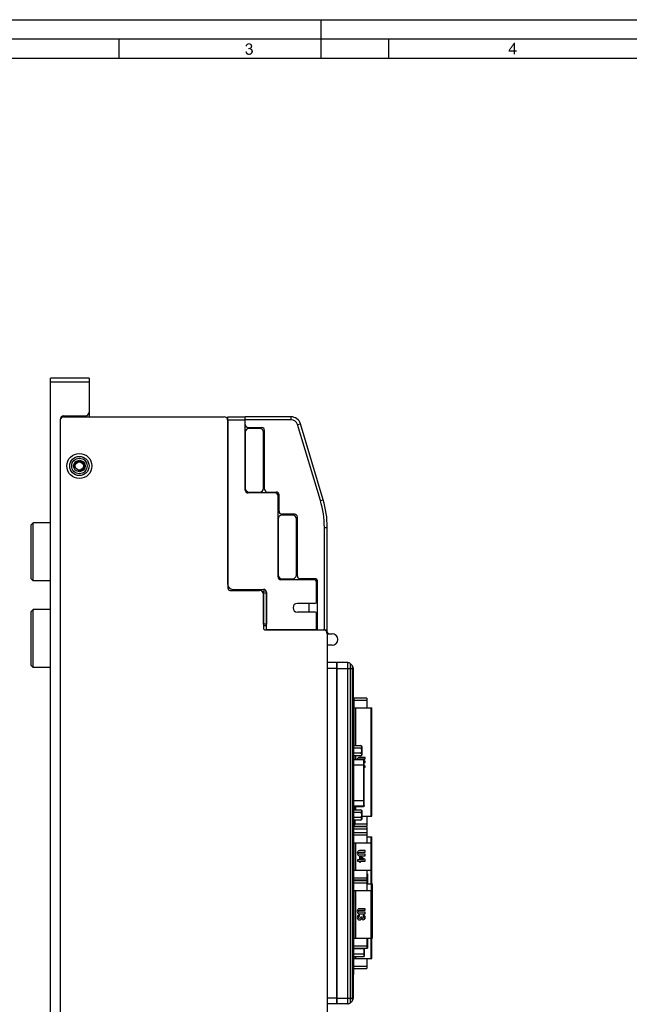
# Paper-space layout '61767N-2-A-2_1_2' of a CAD drawing. Header units: millimetres. Extents: x 0 to 594, y 1 to 420.
# Tile 3 of 83: x 139 to 297, y 165 to 420. Entities that reach past the tile are written whole.
import ezdxf

# ---------------------------------------------------------------- set-up
doc = ezdxf.new("R2010")
doc.units = ezdxf.units.MM
doc.header["$LTSCALE"] = 32.67
for name, color, linetype in [('61752N-0_DXF_CONTINUOUS_LINE', 7, 'CONTINUOUS'), ('61752N-1_DXF_CONTINUOUS_LINE', 7, 'CONTINUOUS'), ('61752N-2_DXF_CONTINUOUS_LINE', 7, 'CONTINUOUS'), ('61753N-0_DXF_CONTINUOUS_LINE', 7, 'CONTINUOUS'), ('61756N-0_DXF_CONTINUOUS_LINE', 7, 'CONTINUOUS'), ('61767N-2-A-2_DXF_FORMAT', 7, 'CONTINUOUS'), ('61779N-0_DXF_CONTINUOUS_LINE', 7, 'CONTINUOUS'), ('618015231321DXF_CONTINUOUS_LINE', 7, 'CONTINUOUS'), ('61807N-2_DXF_CONTINUOUS_LINE', 7, 'CONTINUOUS'), ('61830N-0_DXF_CONTINUOUS_LINE', 7, 'CONTINUOUS'), ('61852N-1_DXF_CONTINUOUS_LINE', 7, 'CONTINUOUS'), ('61853N-8_DXF_CONTINUOUS_LINE', 7, 'CONTINUOUS'), ('7499021125_DXF_CONTINUOUS_LINE', 7, 'CONTINUOUS'), ('_AXN-DC-24V-DXF_CONTINUOUS_LINE', 7, 'CONTINUOUS'), ('C-1734354-1-DXF_CONTINUOUS_LINE', 7, 'CONTINUOUS'), ('MC_1_5-16-GFDXF_CONTINUOUS_LINE', 7, 'CONTINUOUS'), ('MC_1_5-8-GF-DXF_CONTINUOUS_LINE', 7, 'CONTINUOUS'), ('PCB-24V-2_DXF_CONTINUOUS_LINE', 7, 'CONTINUOUS'), ('PLG-3B_DXF_CONTINUOUS_LINE', 7, 'CONTINUOUS'), ('U1-PXC_18472DXF_CONTINUOUS_LINE', 7, 'CONTINUOUS'), ('U2-PXC_18472DXF_CONTINUOUS_LINE', 7, 'CONTINUOUS'), ('U3-PXC_18471DXF_CONTINUOUS_LINE', 7, 'CONTINUOUS'), ('U4-PXC_18470DXF_CONTINUOUS_LINE', 7, 'CONTINUOUS'), ('U7-PXC_18471DXF_CONTINUOUS_LINE', 7, 'CONTINUOUS')]:
    doc.layers.add(name, color=color, linetype=linetype)

psp = doc.layouts.new('61767N-2-A-2_1_2')

# ---------------------------------------------------------------- linework, layer by layer
at = {"layer": '61752N-0_DXF_CONTINUOUS_LINE', "color": 7, "linetype": 'Continuous'}
for p, q in [((192.9523, 273.4887), (192.9523, 316.9887)), ((192.9523, 316.9887), (197.4523, 316.9887)), ((197.4523, 297.9887), (197.4523, 316.9887)), ((205.2023, 297.2387), (198.2023, 297.2387)), ((205.9523, 275.4887), (205.9523, 296.4887)), ((215.2023, 274.7387), (206.7023, 274.7387)), ((215.9523, 269.1137), (215.9523, 273.9887)), ((194.2023, 272.2387), (202.2023, 272.2387)), ((202.9523, 261.7387), (202.9523, 271.4887)), ((215.4523, 268.6137), (210.9523, 268.6137)), ((215.4523, 266.3637), (210.9523, 266.3637)), ((215.9523, 261.7387), (215.9523, 265.8637)), ((215.9523, 261.7387), (202.9523, 261.7387)), ((218.7023, 260.7387), (219.9523, 260.7387)), ((219.9523, 257.7387), (218.7023, 257.7387))]:
    psp.add_line(p, q, dxfattribs=at)
at = {"layer": '61752N-0_DXF_CONTINUOUS_LINE', "color": 9, "linetype": 'Continuous'}
psp.add_line((192.9523, 316.2387), (197.4523, 316.2387), dxfattribs=at)
at = {"layer": '61752N-0_DXF_CONTINUOUS_LINE', "color": 7, "linetype": 'Continuous'}
for centre, radius, start, end in [((198.2023, 297.9887), 0.75, 180, 270), ((205.2023, 296.4887), 0.75, 0, 90), ((194.2023, 273.4887), 1.25, 180, 270), ((206.7023, 275.4887), 0.75, 180, 270), ((215.2023, 273.9887), 0.75, 0, 90), ((202.2023, 271.4887), 0.75, 0, 90), ((210.9523, 267.4887), 1.125, 90, 270), ((215.4523, 269.1137), 0.5, 270, 360), ((215.4523, 265.8637), 0.5, 0, 90), ((219.9523, 259.2387), 1.5, 270, 90)]:
    psp.add_arc(centre, radius, start, end, dxfattribs=at)
at = {"layer": '61752N-1_DXF_CONTINUOUS_LINE', "color": 7, "linetype": 'Continuous'}
psp.add_arc((209.3422, 314.4887), 2.5, 87.807922, 90, dxfattribs=at)
at = {"layer": '61752N-2_DXF_CONTINUOUS_LINE', "color": 7, "linetype": 'Continuous'}
for p, q in [((197.4523, 312.9887), (197.4523, 298.4887)), ((201.2023, 313.9887), (198.4523, 313.9887)), ((202.2023, 298.4887), (202.2023, 312.9887)), ((198.4523, 297.4887), (201.2023, 297.4887)), ((209.7023, 291.4887), (206.9523, 291.4887)), ((205.9523, 290.4887), (205.9523, 275.9887)), ((210.7023, 275.9887), (210.7023, 290.4887)), ((206.9523, 274.9887), (209.7023, 274.9887))]:
    psp.add_line(p, q, dxfattribs=at)
for centre, start, end in [((198.4523, 312.9887), 90, 180), ((201.2023, 312.9887), 0, 90), ((198.4523, 298.4887), 180, 270), ((201.2023, 298.4887), 270, 360), ((206.9523, 290.4887), 90, 180), ((209.7023, 290.4887), 0, 90), ((206.9523, 275.9887), 180, 270), ((209.7023, 275.9887), 270, 360)]:
    psp.add_arc(centre, 1, start, end, dxfattribs=at)
at = {"layer": '61753N-0_DXF_CONTINUOUS_LINE', "color": 7, "linetype": 'Continuous'}
for p, q in [((221.2023, 253.2387), (218.7023, 253.2387)), ((221.2023, 253.2387), (221.2023, 164.7387)), ((221.2023, 164.7387), (218.7023, 164.7387))]:
    psp.add_line(p, q, dxfattribs=at)
at = {"layer": '61753N-0_DXF_CONTINUOUS_LINE', "color": 9, "linetype": 'Continuous'}
for p, q in [((221.2023, 251.7387), (218.7023, 251.7387)), ((221.2023, 166.2387), (218.7023, 166.2387))]:
    psp.add_line(p, q, dxfattribs=at)
at = {"layer": '61756N-0_DXF_CONTINUOUS_LINE', "color": 7, "linetype": 'Continuous'}
for p, q in [((225.4523, 232.5887), (225.5523, 232.5887)), ((225.5523, 206.5137), (225.5523, 232.5887)), ((225.5523, 194.1137), (225.5523, 199.4137)), ((225.5523, 172.3887), (225.5523, 181.7637)), ((225.4523, 172.3887), (225.5523, 172.3887))]:
    psp.add_line(p, q, dxfattribs=at)
for centre, start, end in [((225.2023, 232.5887), 0, 44.272069), ((225.2023, 172.3887), 316.302923, 360)]:
    psp.add_arc(centre, 0.35, start, end, dxfattribs=at)
at = {"layer": '61767N-2-A-2_DXF_FORMAT', "color": 2, "linetype": 'Continuous'}
for p, q in [((0, 420), (594, 420)), ((217, 420), (217, 410)), ((20, 415), (589, 415)), ((164.75, 409.9807), (164.75, 415)), ((234.625, 410), (234.625, 415))]:
    psp.add_line(p, q, dxfattribs=at)
at = {"layer": '61767N-2-A-2_DXF_FORMAT', "color": 7, "linetype": 'Continuous'}
psp.add_line((25, 410), (584, 410), dxfattribs=at)
at = {"layer": '61767N-2-A-2_DXF_FORMAT', "color": 2, "linetype": 'Continuous'}
for points in [[(198.9433, 413.734), (197.8099, 413.6896), (197.9433, 413.7785)], [(197.8099, 413.6896), (198.9433, 413.734), (199.0321, 413.6673)], [(198.7433, 413.8451), (198.8544, 413.8007), (197.9433, 413.7785)], [(198.7433, 413.8451), (197.9433, 413.7785), (198.0766, 413.8451)], [(197.9433, 413.7785), (198.8544, 413.8007), (198.9433, 413.734)], [(198.521, 413.8896), (198.6321, 413.8673), (198.0766, 413.8451)], [(198.521, 413.8896), (198.0766, 413.8451), (198.2321, 413.8896)], [(198.0766, 413.8451), (198.6321, 413.8673), (198.7433, 413.8451)], [(198.2321, 413.8896), (198.4099, 413.9118), (198.521, 413.8896)], [(267.3909, 414.0323), (267.0131, 413.3879), (265.702, 412.0768)], [(267.3909, 414.0323), (265.702, 412.0768), (267.102, 414.0323)], [(267.0131, 412.0768), (267.0131, 413.3879), (267.3909, 414.0323)], [(267.0131, 412.0768), (267.3909, 414.0323), (267.3909, 412.0768)], [(197.4988, 411.7118), (197.8766, 411.7562), (197.8988, 411.6007)], [(197.8988, 411.6007), (197.521, 411.5118), (197.4988, 411.7118)], [(197.921, 413.2007), (197.521, 413.134), (197.5433, 413.2896)], [(197.521, 413.134), (197.921, 413.2007), (197.8988, 413.0896)], [(197.521, 411.5118), (197.8988, 411.6007), (197.9433, 411.4896)], [(197.9433, 411.4896), (197.5877, 411.3562), (197.521, 411.5118)], [(198.0099, 413.4007), (197.5433, 413.2896), (197.6099, 413.4451)], [(198.0099, 413.4007), (197.9433, 413.3118), (197.5433, 413.2896)], [(197.5433, 413.2896), (197.9433, 413.3118), (197.921, 413.2007)], [(197.9433, 411.4896), (198.0099, 411.3785), (197.5877, 411.3562)], [(197.5877, 411.3562), (198.0099, 411.3785), (198.0766, 411.3118)], [(198.0766, 411.3118), (197.6766, 411.2229), (197.5877, 411.3562)], [(198.321, 413.5785), (198.2321, 413.5562), (197.6099, 413.4451)], [(198.321, 413.5785), (197.6099, 413.4451), (197.6988, 413.5785)], [(198.2321, 413.5562), (198.1433, 413.5118), (197.6099, 413.4451)], [(198.1433, 413.5118), (198.0766, 413.4673), (197.6099, 413.4451)], [(197.6099, 413.4451), (198.0766, 413.4673), (198.0099, 413.4007)], [(198.0766, 411.3118), (198.1433, 411.2451), (197.6766, 411.2229)], [(197.6766, 411.2229), (198.1433, 411.2451), (198.2321, 411.2007)], [(198.2321, 411.2007), (197.7877, 411.0896), (197.6766, 411.2229)], [(199.0321, 413.6673), (197.6988, 413.5785), (197.8099, 413.6896)], [(199.0321, 413.6673), (198.4099, 413.6007), (197.6988, 413.5785)], [(197.6988, 413.5785), (198.4099, 413.6007), (198.321, 413.5785)], [(198.2321, 411.2007), (198.3433, 411.1785), (197.7877, 411.0896)], [(198.5655, 411.1785), (199.1433, 411.134), (197.7877, 411.0896)], [(198.4321, 411.1785), (198.5655, 411.1785), (197.7877, 411.0896)], [(198.3433, 411.1785), (198.4321, 411.1785), (197.7877, 411.0896)], [(198.321, 412.6451), (198.2099, 412.334), (198.2544, 412.6673)], [(199.0321, 412.6451), (198.9433, 412.5785), (198.2099, 412.334)], [(198.321, 412.6451), (199.0321, 412.6451), (198.2099, 412.334)], [(198.9433, 412.5785), (198.8544, 412.534), (198.2099, 412.334)], [(198.8544, 412.534), (198.9877, 412.4896), (198.2099, 412.334)], [(198.9877, 412.4896), (198.3655, 412.3562), (198.2099, 412.334)], [(198.321, 412.6451), (198.4321, 412.6673), (199.0988, 412.7118)], [(198.321, 412.6451), (199.0988, 412.7118), (199.0321, 412.6451)], [(198.9877, 412.4896), (199.0988, 412.4451), (198.3655, 412.3562)], [(199.0988, 412.4451), (199.1877, 412.3785), (198.3655, 412.3562)], [(198.4766, 412.3562), (198.3655, 412.3562), (199.1877, 412.3785)], [(198.4099, 413.6007), (199.0321, 413.6673), (199.0988, 413.6007)], [(199.0988, 413.6007), (198.521, 413.5785), (198.4099, 413.6007)], [(198.4321, 412.6673), (198.521, 412.6896), (199.0988, 412.7118)], [(198.5877, 412.3562), (198.4766, 412.3562), (199.1877, 412.3785)], [(198.6099, 413.5562), (198.521, 413.5785), (199.0988, 413.6007)], [(199.0988, 412.7118), (198.521, 412.6896), (198.6099, 412.7118)], [(198.5655, 411.1785), (198.6766, 411.2229), (199.2544, 411.2673)], [(198.5655, 411.1785), (199.2544, 411.2673), (199.1433, 411.134)], [(198.6988, 412.334), (198.5877, 412.3562), (199.1877, 412.3785)], [(198.6766, 413.5118), (198.6099, 413.5562), (199.0988, 413.6007)], [(199.1655, 412.7785), (198.6099, 412.7118), (198.721, 412.7785)], [(198.6099, 412.7118), (199.1655, 412.7785), (199.0988, 412.7118)], [(198.6766, 413.5118), (199.0988, 413.6007), (199.1655, 413.5118)], [(199.1655, 413.5118), (198.7655, 413.4673), (198.6766, 413.5118)], [(199.2544, 411.2673), (198.6766, 411.2229), (198.7877, 411.2673)], [(198.6988, 412.334), (199.1877, 412.3785), (199.2766, 412.2896)], [(199.2766, 412.2896), (198.7877, 412.2673), (198.6988, 412.334)], [(198.721, 412.7785), (198.7877, 412.8451), (199.2099, 412.8673)], [(198.721, 412.7785), (199.2099, 412.8673), (199.1655, 412.7785)], [(198.7655, 413.4673), (199.1655, 413.5118), (199.2099, 413.4229)], [(199.2099, 413.4229), (198.8099, 413.4007), (198.7655, 413.4673)], [(199.2099, 412.8673), (198.7877, 412.8451), (198.8544, 412.9118)], [(198.8766, 412.2007), (198.7877, 412.2673), (199.2766, 412.2896)], [(198.7877, 411.2673), (198.8766, 411.3562), (199.3433, 411.4229)], [(198.7877, 411.2673), (199.3433, 411.4229), (199.2544, 411.2673)], [(198.8099, 413.4007), (199.2099, 413.4229), (199.2321, 413.334)], [(199.2321, 413.334), (198.8544, 413.3118), (198.8099, 413.4007)], [(198.8766, 413.2229), (198.8544, 413.3118), (199.2321, 413.334)], [(199.2321, 412.9562), (198.8544, 412.9118), (198.8766, 413.0229)], [(198.8544, 412.9118), (199.2321, 412.9562), (199.2099, 412.8673)], [(198.8766, 413.2229), (199.2321, 413.334), (199.2544, 413.2229)], [(199.2544, 413.2229), (198.8988, 413.134), (198.8766, 413.2229)], [(199.2766, 413.134), (199.2544, 413.0451), (198.8766, 413.0229)], [(199.2766, 413.134), (198.8766, 413.0229), (198.8988, 413.134)], [(198.8766, 413.0229), (199.2544, 413.0451), (199.2321, 412.9562)], [(198.8766, 412.2007), (199.2766, 412.2896), (199.3433, 412.1785)], [(199.3433, 412.1785), (198.9433, 412.1118), (198.8766, 412.2007)], [(199.3433, 411.4229), (198.8766, 411.3562), (198.9433, 411.4451)], [(198.8988, 413.134), (199.2544, 413.2229), (199.2766, 413.134)], [(198.9433, 412.1118), (199.3433, 412.1785), (199.3877, 412.0673)], [(199.3877, 412.0673), (199.0099, 412.0229), (198.9433, 412.1118)], [(198.9433, 411.4451), (199.0099, 411.5562), (199.4099, 411.6007)], [(198.9433, 411.4451), (199.4099, 411.6007), (199.3433, 411.4229)], [(199.0099, 412.0229), (199.3877, 412.0673), (199.4099, 411.934)], [(199.4099, 411.934), (199.0321, 411.9118), (199.0099, 412.0229)], [(199.4099, 411.6007), (199.0099, 411.5562), (199.0321, 411.6673)], [(199.0321, 411.9118), (199.4099, 411.934), (199.4321, 411.8007)], [(199.4321, 411.8007), (199.0544, 411.7785), (199.0321, 411.9118)], [(199.0321, 411.6673), (199.0544, 411.7785), (199.4321, 411.8007)], [(199.0321, 411.6673), (199.4321, 411.8007), (199.4099, 411.6007)], [(265.702, 412.0768), (267.0131, 413.3879), (266.0575, 412.0768)], [(267.3909, 412.0768), (267.7909, 412.0768), (265.702, 411.7434)], [(267.0131, 412.0768), (267.3909, 412.0768), (265.702, 411.7434)], [(266.0575, 412.0768), (267.0131, 412.0768), (265.702, 411.7434)], [(266.0575, 412.0768), (265.702, 411.7434), (265.702, 412.0768)], [(267.0131, 411.7434), (265.702, 411.7434), (267.7909, 412.0768)], [(267.3909, 411.7434), (267.0131, 411.7434), (267.7909, 412.0768)], [(267.3909, 411.7434), (267.0131, 411.0323), (267.0131, 411.7434)], [(267.0131, 411.0323), (267.3909, 411.7434), (267.3909, 411.0323)], [(267.3909, 411.7434), (267.7909, 412.0768), (267.7909, 411.7434)], [(197.7877, 411.0896), (199.1433, 411.134), (198.9877, 411.0007)], [(198.9877, 411.0007), (197.921, 410.9785), (197.7877, 411.0896)], [(197.921, 410.9785), (198.9877, 411.0007), (198.8099, 410.934)], [(198.8099, 410.934), (198.0766, 410.9118), (197.921, 410.9785)], [(198.2321, 410.8896), (198.0766, 410.9118), (198.8099, 410.934)], [(198.2321, 410.8896), (198.8099, 410.934), (198.6321, 410.8896)], [(198.6321, 410.8896), (198.4321, 410.8673), (198.2321, 410.8896)]]:
    psp.add_solid(points, dxfattribs=at)
at = {"layer": '61779N-0_DXF_CONTINUOUS_LINE', "color": 3, "linetype": 'Continuous'}
for p, q in [((150.4523, 316.9887), (191.9523, 316.9887)), ((192.9523, 315.9887), (192.9523, 272.4887)), ((193.4523, 271.9887), (201.1523, 271.9887)), ((202.1523, 270.9887), (202.1523, 262.2387)), ((202.6523, 261.7387), (217.7023, 261.7387)), ((218.7023, 260.7387), (218.7023, 160.4389))]:
    psp.add_line(p, q, dxfattribs=at)
at = {"layer": '61779N-0_DXF_CONTINUOUS_LINE', "color": 9, "linetype": 'Continuous'}
for radius in [3.25, 2]:
    psp.add_circle((154.4523, 304.2387), radius, dxfattribs=at)
at = {"layer": '61779N-0_DXF_CONTINUOUS_LINE', "color": 3, "linetype": 'Continuous'}
for radius in [2.5, 1.5]:
    psp.add_circle((154.4523, 304.2387), radius, dxfattribs=at)
for centre, radius, start, end in [((150.4523, 315.9887), 1, 90, 165.677923), ((191.9523, 315.9887), 1, 0, 90), ((193.4523, 272.4887), 0.5, 180, 270), ((201.1523, 270.9887), 1, 0, 90), ((202.6523, 262.2387), 0.5, 180, 270), ((217.7023, 260.7387), 1, 0, 90)]:
    psp.add_arc(centre, radius, start, end, dxfattribs=at)
at = {"layer": '618015231321DXF_CONTINUOUS_LINE', "color": 6, "linetype": 'Continuous'}
for p, q in [((225.6207, 231.7137), (227.3334, 231.7137)), ((227.3273, 231.0512), (225.6273, 231.0512)), ((227.3334, 231.7137), (227.334, 231.7137)), ((225.5523, 228.2137), (228.0773, 228.2137)), ((225.6273, 229.0637), (225.6207, 229.0637)), ((227.3273, 229.7262), (225.6273, 229.7262)), ((227.334, 229.0637), (225.6273, 229.0637)), ((225.5523, 215.9137), (228.0773, 215.9137)), ((225.6207, 215.0637), (227.3334, 215.0637)), ((227.3334, 215.0637), (227.334, 215.0637)), ((225.6273, 212.4137), (225.6207, 212.4137)), ((227.3273, 214.4012), (225.6273, 214.4012)), ((227.3273, 213.0762), (225.6273, 213.0762)), ((227.334, 212.4137), (225.6273, 212.4137))]:
    psp.add_line(p, q, dxfattribs=at)
at = {"layer": '618015231321DXF_CONTINUOUS_LINE', "color": 9, "linetype": 'Continuous'}
for p, q in [((227.7023, 231.3387), (227.7023, 229.4387)), ((225.5523, 228.2016), (228.0773, 228.2016)), ((228.0773, 227.9978), (225.5523, 227.9978)), ((228.0773, 228.2137), (228.0773, 215.9137)), ((225.5523, 226.7599), (228.3023, 226.7599)), ((228.3023, 217.3675), (225.5523, 217.3675)), ((225.5523, 216.1297), (228.0773, 216.1297)), ((228.0773, 215.9259), (225.5523, 215.9259)), ((227.7023, 214.6887), (227.7023, 212.7887))]:
    psp.add_line(p, q, dxfattribs=at)
at = {"layer": '618015231321DXF_CONTINUOUS_LINE', "color": 2, "linetype": 'Continuous'}
psp.add_line((228.3023, 216.1387), (228.3023, 227.9887), dxfattribs=at)
at = {"layer": '618015231321DXF_CONTINUOUS_LINE', "color": 6, "linetype": 'Continuous'}
for centre, radius, start, end in [((225.6276, 231.3426), 0.3712, 91.059999, 101.698176), ((227.3273, 231.3387), 0.375, 0, 89.078074), ((225.6269, 229.359), 0.3673, 89.929493, 101.809155), ((225.6273, 229.4387), 0.375, 268.986226, 269.078074), ((227.3273, 229.4387), 0.375, 271.011826, 360), ((228.0773, 227.9887), 0.225, 0, 90), ((225.6276, 214.6926), 0.3712, 91.059999, 101.698176), ((227.3273, 214.6887), 0.375, 0, 89.078074), ((228.0773, 216.1387), 0.225, 270, 360), ((225.6269, 212.709), 0.3673, 89.929493, 101.809155), ((225.6273, 212.7887), 0.375, 268.986226, 269.078074), ((227.3273, 212.7887), 0.375, 271.011826, 360)]:
    psp.add_arc(centre, radius, start, end, dxfattribs=at)
at = {"layer": '618015231321DXF_CONTINUOUS_LINE', "color": 9, "linetype": 'Continuous'}
for centre, radius, start, end in [((228.084, 227.9787), 0.2183, 0.002585, 2.57135), ((228.0841, 216.1487), 0.2182, 357.691662, 359.997903), ((228.083, 216.1488), 0.2194, 357.43089, 357.693503)]:
    psp.add_arc(centre, radius, start, end, dxfattribs=at)
at = {"layer": '618015231321DXF_CONTINUOUS_LINE', "color": 6, "linetype": 'Continuous'}
for points, knots in [([(225.6273, 231.0512), (225.6209, 231.0512), (225.5955, 231.0519), (225.5702, 231.0551), (225.5517, 231.059)], [0, 0, 0, 0, 0.25465876, 1, 1, 1, 1]), ([(225.6273, 231.0512), (225.6145, 231.0512), (225.5887, 231.0486), (225.5641, 231.0408), (225.5522, 231.0359)], [0, 0, 0, 0, 0.49995936, 1, 1, 1, 1]), ([(227.5925, 231.1825), (227.5815, 231.1659), (227.554, 231.1326), (227.4969, 231.0901), (227.4194, 231.0589), (227.3594, 231.0512), (227.3273, 231.0512)], [0, 0, 0, 0, 0.19391469, 0.41788622, 0.6869672, 1, 1, 1, 1]), ([(227.5925, 230.7886), (227.5821, 230.8201), (227.5573, 230.8818), (227.5119, 230.9523), (227.4648, 230.9993), (227.4236, 231.0278), (227.3772, 231.0468), (227.3439, 231.0512), (227.3273, 231.0512)], [0, 0, 0, 0, 0.25015597, 0.50002171, 0.62511701, 0.75015084, 0.87510679, 1, 1, 1, 1]), ([(227.3273, 229.7262), (227.3439, 229.7262), (227.3772, 229.7307), (227.4236, 229.7497), (227.4648, 229.7782), (227.5119, 229.8252), (227.5572, 229.8956), (227.5821, 229.9574), (227.5925, 229.9889)], [0, 0, 0, 0, 0.1248929, 0.24984847, 0.3748822, 0.49997714, 0.74984334, 1, 1, 1, 1]), ([(227.3334, 231.7137), (227.3648, 231.7132), (227.4234, 231.7049), (227.4989, 231.6735), (227.5547, 231.6316), (227.5817, 231.5988), (227.5925, 231.5824)], [0, 0, 0, 0, 0.31260591, 0.58097632, 0.80520345, 1, 1, 1, 1]), ([(227.5925, 231.5824), (227.6026, 231.567), (227.6194, 231.5349), (227.6355, 231.4842), (227.6443, 231.4334), (227.647, 231.3825), (227.6443, 231.3316), (227.6355, 231.2807), (227.6194, 231.23), (227.6026, 231.198), (227.5925, 231.1825)], [0, 0, 0, 0, 0.13190409, 0.25711583, 0.37917061, 0.4999934, 0.62081617, 0.7428708, 0.86808136, 1, 1, 1, 1]), ([(227.5925, 229.9889), (227.603, 230.0209), (227.6199, 230.0864), (227.6409, 230.2199), (227.6496, 230.3887), (227.6409, 230.5576), (227.6199, 230.691), (227.603, 230.7566), (227.5925, 230.7886)], [0, 0, 0, 0, 0.1250063, 0.25003429, 0.50000002, 0.74996573, 0.87499373, 1, 1, 1, 1]), ([(225.5522, 229.7416), (225.5641, 229.7366), (225.5887, 229.7289), (225.6145, 229.7262), (225.6273, 229.7262)], [0, 0, 0, 0, 0.50004076, 1, 1, 1, 1]), ([(225.6213, 229.0637), (225.6154, 229.0638), (225.5922, 229.0649), (225.5692, 229.0679), (225.5523, 229.0714)], [0, 0, 0, 0, 0.25486554, 1, 1, 1, 1]), ([(227.3273, 229.7262), (227.3594, 229.7262), (227.4194, 229.7186), (227.4969, 229.6873), (227.554, 229.6449), (227.5816, 229.6115), (227.5925, 229.5949)], [0, 0, 0, 0, 0.31294666, 0.5820256, 0.80601265, 1, 1, 1, 1]), ([(227.5925, 229.195), (227.5817, 229.1787), (227.5548, 229.146), (227.4991, 229.104), (227.4238, 229.0727), (227.3653, 229.0643), (227.334, 229.0637)], [0, 0, 0, 0, 0.19484261, 0.41909371, 0.68740816, 1, 1, 1, 1]), ([(227.5925, 229.5949), (227.6026, 229.5795), (227.6194, 229.5474), (227.6355, 229.4967), (227.6443, 229.4459), (227.647, 229.395), (227.6443, 229.3441), (227.6355, 229.2932), (227.6194, 229.2425), (227.6026, 229.2105), (227.5925, 229.195)], [0, 0, 0, 0, 0.13190409, 0.25711583, 0.37917061, 0.4999934, 0.62081617, 0.7428708, 0.86808136, 1, 1, 1, 1]), ([(227.5925, 214.5325), (227.5815, 214.5159), (227.554, 214.4826), (227.4969, 214.4401), (227.4194, 214.4089), (227.3594, 214.4012), (227.3273, 214.4012)], [0, 0, 0, 0, 0.19391469, 0.41788622, 0.6869672, 1, 1, 1, 1]), ([(227.3334, 215.0637), (227.3648, 215.0632), (227.4234, 215.0549), (227.4989, 215.0235), (227.5547, 214.9816), (227.5817, 214.9488), (227.5925, 214.9324)], [0, 0, 0, 0, 0.31260591, 0.58097632, 0.80520345, 1, 1, 1, 1]), ([(227.5925, 214.9324), (227.6026, 214.917), (227.6194, 214.8849), (227.6355, 214.8342), (227.6443, 214.7834), (227.647, 214.7325), (227.6443, 214.6816), (227.6355, 214.6307), (227.6194, 214.58), (227.6026, 214.548), (227.5925, 214.5325)], [0, 0, 0, 0, 0.13190409, 0.25711583, 0.37917061, 0.4999934, 0.62081617, 0.7428708, 0.86808136, 1, 1, 1, 1]), ([(225.6273, 214.4012), (225.6209, 214.4012), (225.5955, 214.4019), (225.5702, 214.4051), (225.5517, 214.409)], [0, 0, 0, 0, 0.25465876, 1, 1, 1, 1]), ([(225.6273, 214.4012), (225.6145, 214.4012), (225.5887, 214.3986), (225.5641, 214.3908), (225.5522, 214.3859)], [0, 0, 0, 0, 0.49995936, 1, 1, 1, 1]), ([(225.5522, 213.0916), (225.5641, 213.0866), (225.5887, 213.0789), (225.6145, 213.0762), (225.6273, 213.0762)], [0, 0, 0, 0, 0.50004076, 1, 1, 1, 1]), ([(225.6213, 212.4137), (225.6154, 212.4138), (225.5922, 212.4149), (225.5692, 212.4179), (225.5523, 212.4214)], [0, 0, 0, 0, 0.25486554, 1, 1, 1, 1]), ([(227.5925, 214.1386), (227.5821, 214.1701), (227.5573, 214.2318), (227.5119, 214.3023), (227.4648, 214.3493), (227.4236, 214.3778), (227.3772, 214.3968), (227.3439, 214.4012), (227.3273, 214.4012)], [0, 0, 0, 0, 0.25015597, 0.50002171, 0.62511701, 0.75015084, 0.87510679, 1, 1, 1, 1]), ([(227.3273, 213.0762), (227.3439, 213.0762), (227.3772, 213.0807), (227.4236, 213.0997), (227.4648, 213.1282), (227.5119, 213.1752), (227.5572, 213.2456), (227.5821, 213.3074), (227.5925, 213.3389)], [0, 0, 0, 0, 0.1248929, 0.24984847, 0.3748822, 0.49997714, 0.74984334, 1, 1, 1, 1]), ([(227.3273, 213.0762), (227.3594, 213.0762), (227.4194, 213.0686), (227.4969, 213.0373), (227.554, 212.9949), (227.5816, 212.9615), (227.5925, 212.9449)], [0, 0, 0, 0, 0.31294666, 0.5820256, 0.80601265, 1, 1, 1, 1]), ([(227.5925, 212.545), (227.5817, 212.5287), (227.5548, 212.496), (227.4991, 212.454), (227.4238, 212.4227), (227.3653, 212.4143), (227.334, 212.4137)], [0, 0, 0, 0, 0.19484261, 0.41909371, 0.68740816, 1, 1, 1, 1]), ([(227.5925, 213.3389), (227.603, 213.3709), (227.6199, 213.4364), (227.6409, 213.5699), (227.6496, 213.7387), (227.6409, 213.9076), (227.6199, 214.041), (227.603, 214.1066), (227.5925, 214.1386)], [0, 0, 0, 0, 0.1250063, 0.25003429, 0.50000002, 0.74996573, 0.87499373, 1, 1, 1, 1]), ([(227.5925, 212.9449), (227.6026, 212.9295), (227.6194, 212.8974), (227.6355, 212.8467), (227.6443, 212.7959), (227.647, 212.745), (227.6443, 212.6941), (227.6355, 212.6432), (227.6194, 212.5925), (227.6026, 212.5605), (227.5925, 212.545)], [0, 0, 0, 0, 0.13190409, 0.25711583, 0.37917061, 0.4999934, 0.62081617, 0.7428708, 0.86808136, 1, 1, 1, 1])]:
    psp.add_open_spline(points, degree=3, knots=knots, dxfattribs=at)
at = {"layer": '618015231321DXF_CONTINUOUS_LINE', "color": 9, "linetype": 'Continuous'}
for points, knots in [([(228.0773, 228.2016), (228.1058, 228.2016), (228.1632, 228.1907), (228.2365, 228.1438), (228.2873, 228.0732), (228.3008, 228.0167), (228.3021, 227.9885)], [0, 0, 0, 0, 0.25110513, 0.5015205, 0.75102599, 1, 1, 1, 1]), ([(228.3023, 227.775), (228.3023, 227.804), (228.2906, 227.8627), (228.2404, 227.9367), (228.1656, 227.9862), (228.1066, 227.9978), (228.0773, 227.9978)], [0, 0, 0, 0, 0.2489006, 0.4984031, 0.74884037, 1, 1, 1, 1]), ([(228.0773, 216.1297), (228.1066, 216.1297), (228.1656, 216.1412), (228.2404, 216.1908), (228.2906, 216.2648), (228.3023, 216.3235), (228.3023, 216.3525)], [0, 0, 0, 0, 0.25115963, 0.5015969, 0.7510994, 1, 1, 1, 1]), ([(228.3021, 216.1389), (228.3008, 216.1107), (228.2873, 216.0542), (228.2365, 215.9837), (228.1632, 215.9368), (228.1058, 215.9259), (228.0773, 215.9259)], [0, 0, 0, 0, 0.24897401, 0.4984795, 0.74889487, 1, 1, 1, 1])]:
    psp.add_open_spline(points, degree=3, knots=knots, dxfattribs=at)
at = {"layer": '61807N-2_DXF_CONTINUOUS_LINE', "color": 7, "linetype": 'Continuous'}
for p, q in [((146.9523, 116.9887), (146.9523, 326.9887)), ((156.9523, 326.9887), (146.9523, 326.9887)), ((156.9523, 326.9887), (156.9523, 316.9887)), ((156.9523, 325.9887), (146.9523, 325.9887)), ((150.4523, 317.2387), (155.9523, 317.2387)), ((149.4523, 316.2387), (149.4523, 154.4887)), ((141.9523, 288.9887), (142.4523, 289.4887)), ((141.9523, 274.9893), (141.9523, 288.9882)), ((142.4523, 274.4887), (142.4523, 289.4887)), ((146.9523, 289.4887), (142.4523, 289.4887)), ((141.9523, 274.9887), (142.4523, 274.4887)), ((146.9523, 274.4887), (142.4523, 274.4887)), ((141.9523, 266.4887), (142.4523, 266.9887)), ((141.9523, 252.4893), (141.9523, 266.4882)), ((142.4523, 251.9887), (142.4523, 266.9887)), ((146.9523, 266.9887), (142.4523, 266.9887)), ((141.9523, 252.4887), (142.4523, 251.9887)), ((146.9523, 251.9887), (142.4523, 251.9887))]:
    psp.add_line(p, q, dxfattribs=at)
psp.add_circle((154.4523, 304.2387), 1.05, dxfattribs=at)
for centre, start, end in [((150.4523, 316.2387), 90, 180), ((155.9523, 318.2387), 270, 360)]:
    psp.add_arc(centre, 1, start, end, dxfattribs=at)
at = {"layer": '61807N-2_DXF_CONTINUOUS_LINE', "color": 2, "linetype": 'Continuous'}
psp.add_arc((154.4523, 304.2387), 1.25, 255, 195, dxfattribs=at)
at = {"layer": '61830N-0_DXF_CONTINUOUS_LINE', "color": 7, "linetype": 'Continuous'}
for p, q in [((213.8023, 268.5637), (213.7935, 268.6137)), ((213.8523, 268.5637), (213.8023, 268.5637)), ((213.9523, 268.4637), (213.9523, 266.3637))]:
    psp.add_line(p, q, dxfattribs=at)
psp.add_arc((213.8523, 268.4637), 0.1, 0, 90, dxfattribs=at)
at = {"layer": '61852N-1_DXF_CONTINUOUS_LINE', "color": 7, "linetype": 'Continuous'}
for p, q in [((224.0381, 253.2387), (221.2023, 253.2387)), ((221.2023, 164.7387), (221.2023, 253.2387)), ((225.1594, 252.5316), (224.7452, 252.9458)), ((225.4523, 251.8245), (225.4523, 166.1529)), ((224.0381, 164.7387), (221.2023, 164.7387)), ((225.1594, 165.4458), (224.7452, 165.0316))]:
    psp.add_line(p, q, dxfattribs=at)
at = {"layer": '61852N-1_DXF_CONTINUOUS_LINE', "color": 9, "linetype": 'Continuous'}
for p, q in [((224.0381, 164.7387), (224.0381, 253.2387)), ((224.7452, 165.0316), (224.7452, 252.9458)), ((221.2023, 251.7387), (225.4523, 251.7387)), ((225.1594, 252.5316), (225.1594, 165.4458)), ((221.2023, 166.2387), (225.4523, 166.2387))]:
    psp.add_line(p, q, dxfattribs=at)
at = {"layer": '61852N-1_DXF_CONTINUOUS_LINE', "color": 7, "linetype": 'Continuous'}
for centre, start, end in [((224.0381, 252.2387), 45, 90), ((224.4523, 251.8245), 0, 45), ((224.4523, 166.1529), 315, 360), ((224.0381, 165.7387), 270, 315)]:
    psp.add_arc(centre, 1, start, end, dxfattribs=at)
at = {"layer": '61853N-8_DXF_CONTINUOUS_LINE', "color": 7, "linetype": 'Continuous'}
for p, q in [((197.4523, 314.9887), (197.4523, 316.9887)), ((209.3422, 316.9887), (197.4523, 316.9887)), ((198.2023, 314.2387), (201.7023, 314.2387)), ((217.648, 295.5032), (211.7368, 315.2071)), ((202.4523, 298.2387), (202.4523, 313.4887)), ((203.2023, 297.4887), (205.4523, 297.4887)), ((206.2023, 292.4887), (206.2023, 296.7387)), ((210.2023, 291.7387), (206.9523, 291.7387)), ((210.9523, 275.7387), (210.9523, 290.9887)), ((218.7023, 261.2387), (218.7023, 288.3195)), ((215.4523, 274.9887), (211.7023, 274.9887)), ((216.2023, 261.7387), (216.2023, 274.2387)), ((216.2023, 261.7387), (218.7023, 261.7387))]:
    psp.add_line(p, q, dxfattribs=at)
at = {"layer": '61853N-8_DXF_CONTINUOUS_LINE', "color": 9, "linetype": 'Continuous'}
for p, q in [((209.3422, 316.2387), (209.3422, 316.9887)), ((209.3422, 316.2387), (197.4523, 316.2387)), ((211.0184, 314.9916), (211.7368, 315.2071)), ((216.9296, 295.2877), (211.0184, 314.9916)), ((216.9296, 295.2877), (217.648, 295.5032)), ((217.9523, 261.7387), (217.9523, 288.3195)), ((217.9523, 288.3195), (218.7023, 288.3195))]:
    psp.add_line(p, q, dxfattribs=at)
at = {"layer": '61853N-8_DXF_CONTINUOUS_LINE', "color": 7, "linetype": 'Continuous'}
for centre, radius, start, end in [((209.3422, 314.4887), 2.5, 16.699244, 90), ((198.2023, 314.9887), 0.75, 180, 270), ((201.7023, 313.4887), 0.75, 0, 90), ((203.2023, 298.2387), 0.75, 180, 270), ((205.4523, 296.7387), 0.75, 0, 90), ((193.7023, 288.3195), 25, 0, 16.699244), ((206.9523, 292.4887), 0.75, 180, 270), ((210.2023, 290.9887), 0.75, 0, 90), ((211.7023, 275.7387), 0.75, 180, 270), ((215.4523, 274.2387), 0.75, 0, 90), ((219.2023, 261.2387), 0.5, 180, 270)]:
    psp.add_arc(centre, radius, start, end, dxfattribs=at)
at = {"layer": '61853N-8_DXF_CONTINUOUS_LINE', "color": 9, "linetype": 'Continuous'}
for centre, radius, start, end in [((209.3422, 314.4887), 1.75, 16.699244, 90), ((193.7023, 288.3195), 24.25, 0, 16.699244)]:
    psp.add_arc(centre, radius, start, end, dxfattribs=at)
at = {"layer": '7499021125_DXF_CONTINUOUS_LINE', "color": 7, "linetype": 'Continuous'}
for p, q in [((225.7673, 215.0637), (225.7673, 215.9137)), ((225.7923, 215.9137), (225.7923, 215.0637)), ((225.8923, 215.0637), (225.8923, 215.9137)), ((225.7923, 211.2937), (225.7923, 212.4137)), ((225.8923, 212.4137), (225.8923, 211.2937)), ((225.7673, 211.2687), (225.5523, 211.2687)), ((225.7673, 211.1687), (225.5523, 211.1687))]:
    psp.add_line(p, q, dxfattribs=at)
at = {"layer": '7499021125_DXF_CONTINUOUS_LINE', "color": 9, "linetype": 'Continuous'}
for p, q in [((225.7673, 211.2687), (225.7673, 212.4137)), ((225.5523, 211.2937), (225.7923, 211.2937)), ((225.7658, 211.1677), (225.7902, 211.1303))]:
    psp.add_line(p, q, dxfattribs=at)
at = {"layer": '7499021125_DXF_CONTINUOUS_LINE', "color": 7, "linetype": 'Continuous'}
for centre, radius, start, end in [((224.1523, 213.6437), 3, 297.906932, 303.090329), ((224.1523, 213.6437), 2.9, 298.963021, 301.251037), ((225.7673, 211.2937), 0.125, 270, 360), ((225.7673, 211.2937), 0.025, 270, 360), ((225.6674, 211.3187), 0.2249, 303.090329, 337.038914)]:
    psp.add_arc(centre, radius, start, end, dxfattribs=at)
at = {"layer": '_AXN-DC-24V-DXF_CONTINUOUS_LINE', "color": 7, "linetype": 'Continuous'}
psp.add_line((202.9523, 271.3546), (202.9523, 263.2387), dxfattribs=at)
at = {"layer": 'C-1734354-1-DXF_CONTINUOUS_LINE', "color": 7, "linetype": 'Continuous'}
for p, q in [((225.5523, 179.0696), (228.2536, 179.0696)), ((228.3023, 177.2162), (228.3023, 179.2137)), ((225.5523, 177.7128), (228.2536, 177.7128)), ((225.5523, 177.0345), (228.2536, 177.0345)), ((228.3023, 177.2162), (228.2536, 177.0345))]:
    psp.add_line(p, q, dxfattribs=at)
for points in [[(228.2854, 179.2137), (228.2772, 179.1652), (228.2663, 179.1171), (228.2536, 179.0696)], [(228.2536, 179.0696), (228.2837, 178.8449), (228.3023, 178.6179), (228.3023, 178.3912)], [(228.3023, 178.3912), (228.3023, 178.1645), (228.2837, 177.9375), (228.2536, 177.7128)]]:
    psp.add_open_spline(points, degree=3, dxfattribs=at)
for points, knots in [([(228.2536, 177.7128), (228.2611, 177.6849), (228.2882, 177.5738), (228.3023, 177.4591), (228.3023, 177.3737)], [0, 0, 0, 0, 0.25318124, 1, 1, 1, 1]), ([(228.3023, 177.3737), (228.3023, 177.3453), (228.2979, 177.2308), (228.2759, 177.1176), (228.2536, 177.0345)], [0, 0, 0, 0, 0.24796972, 1, 1, 1, 1])]:
    psp.add_open_spline(points, degree=3, knots=knots, dxfattribs=at)
at = {"layer": 'MC_1_5-16-GFDXF_CONTINUOUS_LINE', "color": 7, "linetype": 'Continuous'}
for q in [(225.4523, 244.0137), (225.5523, 241.4887)]:
    psp.add_line((225.5523, 244.0137), q, dxfattribs=at)
at = {"layer": 'MC_1_5-16-GFDXF_CONTINUOUS_LINE', "color": 9, "linetype": 'Continuous'}
psp.add_line((225.4523, 243.7637), (225.5523, 243.7637), dxfattribs=at)
at = {"layer": 'MC_1_5-8-GF-DXF_CONTINUOUS_LINE', "color": 7, "linetype": 'Continuous'}
psp.add_line((225.6523, 196.8637), (225.6523, 196.6637), dxfattribs=at)
at = {"layer": 'PCB-24V-2_DXF_CONTINUOUS_LINE', "color": 7, "linetype": 'Continuous'}
for p, q in [((202.1523, 263.2387), (202.1523, 271.7387)), ((202.9085, 271.7387), (202.1523, 271.7387)), ((202.9523, 271.4301), (202.9523, 263.2387)), ((202.9523, 262.7387), (202.1523, 262.7387))]:
    psp.add_line(p, q, dxfattribs=at)
at = {"layer": 'PCB-24V-2_DXF_CONTINUOUS_LINE', "color": 9, "linetype": 'Continuous'}
for p, q in [((202.9523, 271.2387), (202.1523, 271.2387)), ((202.9523, 263.2387), (202.1523, 263.2387))]:
    psp.add_line(p, q, dxfattribs=at)
at = {"layer": 'PLG-3B_DXF_CONTINUOUS_LINE', "color": 7, "linetype": 'Continuous'}
psp.add_arc((223.1423, 228.3387), 2.5, 357.129968, 15.133341, dxfattribs=at)
at = {"layer": 'U1-PXC_18472DXF_CONTINUOUS_LINE', "color": 7, "linetype": 'Continuous'}
for p, q in [((229.0023, 244.0387), (225.5523, 244.0387)), ((225.5523, 244.0216), (225.5523, 244.0387)), ((229.0023, 244.0387), (229.0023, 241.4887)), ((225.5523, 241.4887), (230.3023, 241.4887)), ((225.5523, 241.4887), (225.5523, 232.5887)), ((226.0023, 241.4887), (226.0023, 231.7137)), ((230.0023, 241.4887), (230.0023, 213.3887)), ((230.3023, 213.3887), (230.3023, 241.4887)), ((226.0023, 229.0637), (226.0023, 228.2137)), ((228.5023, 228.638), (227.1007, 228.638)), ((227.1034, 228.2558), (228.5023, 228.2558)), ((228.5023, 227.7156), (228.3023, 227.7156)), ((228.3023, 227.3333), (228.5023, 227.3333)), ((228.5023, 228.2558), (228.5023, 228.638)), ((228.5023, 227.3333), (228.5023, 227.7156)), ((228.3023, 226.1394), (228.53, 226.1394)), ((228.53, 226.1394), (228.53, 226.3583)), ((226.0023, 215.9137), (226.0023, 215.0637)), ((227.7023, 213.3887), (230.3023, 213.3887)), ((229.0023, 213.3887), (229.0023, 210.8387)), ((225.5523, 210.8387), (229.0023, 210.8387))]:
    psp.add_line(p, q, dxfattribs=at)
at = {"layer": 'U1-PXC_18472DXF_CONTINUOUS_LINE', "color": 9, "linetype": 'Continuous'}
for p, q in [((225.5523, 243.5387), (229.0023, 243.5387)), ((225.7023, 231.7137), (225.7023, 241.4887)), ((230.1523, 241.4887), (230.1523, 213.3887)), ((225.7023, 228.2137), (225.7023, 229.0637)), ((229.0023, 211.3387), (225.8923, 211.3387))]:
    psp.add_line(p, q, dxfattribs=at)
at = {"layer": 'U1-PXC_18472DXF_CONTINUOUS_LINE', "color": 7, "linetype": 'Continuous'}
for points in [[(227.1007, 228.638), (226.7518, 228.638), (226.5629, 228.4764), (226.4993, 228.2138)], [(226.9172, 228.2139), (226.964, 228.2422), (227.0263, 228.2558), (227.1034, 228.2558)], [(228.53, 226.3583), (228.439, 226.4286), (228.3604, 226.4742), (228.3021, 226.6151)]]:
    psp.add_open_spline(points, degree=3, dxfattribs=at)
at = {"layer": 'U2-PXC_18472DXF_CONTINUOUS_LINE', "color": 7, "linetype": 'Continuous'}
for p, q in [((229.0023, 210.6387), (225.5523, 210.6387)), ((229.0023, 210.6387), (229.0023, 209.0637)), ((229.0023, 208.0887), (230.3023, 208.0887)), ((230.0023, 208.0887), (230.0023, 206.5137)), ((230.3023, 206.5137), (230.3023, 208.0887)), ((230.0023, 199.4137), (230.0023, 195.8637)), ((230.3023, 195.8637), (230.3023, 199.4137)), ((230.0023, 181.7637), (230.0023, 176.4887)), ((230.3023, 176.4887), (230.3023, 181.7637)), ((225.5523, 176.4887), (230.3023, 176.4887)), ((226.0023, 177.0345), (226.0023, 176.4887)), ((229.0023, 176.4887), (229.0023, 173.9387)), ((225.5523, 173.9387), (229.0023, 173.9387))]:
    psp.add_line(p, q, dxfattribs=at)
at = {"layer": 'U2-PXC_18472DXF_CONTINUOUS_LINE', "color": 9, "linetype": 'Continuous'}
for p, q in [((225.5523, 210.1387), (229.0023, 210.1387)), ((230.1523, 208.0887), (230.1523, 206.5137)), ((230.1523, 199.4137), (230.1523, 195.8637)), ((230.1523, 181.7637), (230.1523, 176.4887)), ((225.7023, 176.4887), (225.7023, 177.0345)), ((229.0023, 174.4387), (225.5523, 174.4387))]:
    psp.add_line(p, q, dxfattribs=at)
at = {"layer": 'U3-PXC_18471DXF_CONTINUOUS_LINE', "color": 7, "linetype": 'Continuous'}
for p, q in [((229.0023, 196.6637), (225.5523, 196.6637)), ((229.0023, 196.6637), (229.0023, 194.1137)), ((225.5523, 194.1137), (230.3023, 194.1137)), ((225.5523, 194.1137), (225.5523, 181.7637)), ((226.0023, 194.1137), (226.0023, 181.7637)), ((230.0023, 194.1137), (230.0023, 181.7637)), ((230.3023, 181.7637), (230.3023, 194.1137)), ((228.5023, 189.3944), (227.1007, 189.3944)), ((227.1034, 189.0121), (228.5023, 189.0121)), ((228.5023, 189.0121), (228.5023, 189.3944)), ((227.0896, 187.436), (227.0896, 187.8016)), ((227.1007, 188.0897), (228.5023, 188.0897)), ((228.5023, 188.472), (227.1034, 188.472)), ((227.7156, 187.2531), (227.3998, 187.2531)), ((227.9816, 187.7601), (227.9816, 187.3944)), ((228.5023, 188.0897), (228.5023, 188.472)), ((225.5523, 181.7637), (230.3023, 181.7637)), ((229.0023, 181.7637), (229.0023, 179.2137)), ((225.5523, 179.2137), (229.0023, 179.2137))]:
    psp.add_line(p, q, dxfattribs=at)
at = {"layer": 'U3-PXC_18471DXF_CONTINUOUS_LINE', "color": 9, "linetype": 'Continuous'}
for p, q in [((225.5523, 196.1637), (229.0023, 196.1637)), ((225.7023, 181.7637), (225.7023, 194.1137)), ((230.1523, 194.1137), (230.1523, 181.7637)), ((229.0023, 179.7137), (225.5523, 179.7137))]:
    psp.add_line(p, q, dxfattribs=at)
at = {"layer": 'U3-PXC_18471DXF_CONTINUOUS_LINE', "color": 7, "linetype": 'Continuous'}
for points in [[(227.1007, 189.3944), (226.6602, 189.3944), (226.4746, 189.1368), (226.4746, 188.7434)], [(226.8126, 188.7434), (226.8126, 188.929), (226.9123, 189.0121), (227.1034, 189.0121)], [(226.4746, 188.7434), (226.4746, 188.3501), (226.6602, 188.0897), (227.1007, 188.0897)], [(227.0896, 187.8016), (226.7129, 187.8016), (226.4746, 187.5828), (226.4746, 187.134)], [(226.4746, 187.134), (226.4746, 186.7739), (226.6741, 186.4831), (227.0702, 186.4831)], [(226.7904, 187.1396), (226.7904, 187.3445), (226.8846, 187.436), (227.0896, 187.436)], [(227.0868, 186.8487), (226.9151, 186.8487), (226.7904, 186.9512), (226.7904, 187.1396)], [(227.1034, 188.472), (226.9123, 188.472), (226.8126, 188.5578), (226.8126, 188.7434)], [(227.0702, 186.4831), (227.2946, 186.4831), (227.4691, 186.5578), (227.5522, 186.7711)], [(227.3998, 187.2531), (227.3971, 186.9761), (227.3112, 186.8487), (227.0868, 186.8487)], [(227.5522, 186.7711), (227.6325, 186.6132), (227.8126, 186.5301), (227.9871, 186.5301)], [(227.9732, 186.8958), (227.7876, 186.8958), (227.7156, 186.9955), (227.7156, 187.2531)], [(228.2142, 187.1534), (228.2142, 186.9872), (228.1117, 186.8958), (227.9732, 186.8958)], [(228.53, 187.1506), (228.53, 187.4858), (228.35, 187.7573), (227.9816, 187.7601)], [(227.9816, 187.3944), (228.1173, 187.3889), (228.2142, 187.2891), (228.2142, 187.1534)], [(227.9871, 186.5301), (228.3417, 186.5301), (228.53, 186.7905), (228.53, 187.1506)]]:
    psp.add_open_spline(points, degree=3, dxfattribs=at)
at = {"layer": 'U4-PXC_18470DXF_CONTINUOUS_LINE', "color": 7, "linetype": 'Continuous'}
for p, q in [((229.0023, 209.0637), (225.5523, 209.0637)), ((229.0023, 209.0637), (229.0023, 206.5137)), ((225.5523, 206.5137), (230.3023, 206.5137)), ((225.5523, 206.5137), (225.5523, 199.4137)), ((226.0023, 206.5137), (226.0023, 199.4137)), ((228.5023, 204.4665), (227.1007, 204.4665)), ((228.5023, 204.0842), (228.5023, 204.4665)), ((230.0023, 206.5137), (230.0023, 199.4137)), ((230.3023, 199.4137), (230.3023, 206.5137)), ((227.0286, 202.0898), (226.5023, 202.0898)), ((226.5023, 202.0898), (226.5023, 201.7407)), ((227.35, 202.9679), (227.0286, 202.9679)), ((227.0286, 202.9679), (227.0286, 202.0898)), ((227.1007, 203.1618), (228.5023, 203.1618)), ((227.1034, 204.0842), (228.5023, 204.0842)), ((228.5023, 203.5441), (227.1034, 203.5441)), ((227.3112, 202.6632), (228.0924, 202.0953)), ((227.3112, 202.0898), (227.3112, 202.6632)), ((228.0924, 202.0898), (227.3112, 202.0898)), ((228.5023, 202.1202), (227.35, 202.9679)), ((228.0924, 202.0953), (228.0924, 202.0898)), ((228.5023, 203.1618), (228.5023, 203.5441)), ((228.5023, 201.7407), (228.5023, 202.1202)), ((225.5523, 199.4137), (230.3023, 199.4137)), ((226.5023, 201.7407), (227.0286, 201.7407)), ((227.0286, 201.7407), (227.0286, 201.461)), ((227.0286, 201.461), (227.3112, 201.461)), ((227.3112, 201.7407), (228.5023, 201.7407)), ((227.3112, 201.461), (227.3112, 201.7407)), ((229.0023, 199.4137), (229.0023, 196.8637)), ((225.5523, 196.8637), (229.0023, 196.8637))]:
    psp.add_line(p, q, dxfattribs=at)
at = {"layer": 'U4-PXC_18470DXF_CONTINUOUS_LINE', "color": 9, "linetype": 'Continuous'}
for p, q in [((225.5523, 208.5637), (229.0023, 208.5637)), ((225.7023, 199.4137), (225.7023, 206.5137)), ((230.1523, 206.5137), (230.1523, 199.4137)), ((229.0023, 197.3637), (225.5523, 197.3637))]:
    psp.add_line(p, q, dxfattribs=at)
at = {"layer": 'U4-PXC_18470DXF_CONTINUOUS_LINE', "color": 7, "linetype": 'Continuous'}
for points in [[(227.1007, 204.4665), (226.6602, 204.4665), (226.4746, 204.2089), (226.4746, 203.8155)], [(226.4746, 203.8155), (226.4746, 203.4222), (226.6602, 203.1618), (227.1007, 203.1618)], [(226.8126, 203.8155), (226.8126, 204.0011), (226.9123, 204.0842), (227.1034, 204.0842)], [(227.1034, 203.5441), (226.9123, 203.5441), (226.8126, 203.6299), (226.8126, 203.8155)]]:
    psp.add_open_spline(points, degree=3, dxfattribs=at)
at = {"layer": 'U7-PXC_18471DXF_CONTINUOUS_LINE', "color": 7, "linetype": 'Continuous'}
for p, q in [((229.1023, 198.4137), (229.0023, 198.4137)), ((229.1023, 198.4137), (229.1023, 195.8637)), ((229.0023, 195.8637), (230.4023, 195.8637)), ((230.1023, 195.8637), (230.1023, 194.1137)), ((230.4023, 181.7637), (230.4023, 195.8637)), ((229.1023, 181.7637), (229.1023, 179.2137)), ((230.4023, 181.7637), (230.3023, 181.7637)), ((229.0023, 179.2137), (229.1023, 179.2137))]:
    psp.add_line(p, q, dxfattribs=at)
at = {"layer": 'U7-PXC_18471DXF_CONTINUOUS_LINE', "color": 9, "linetype": 'Continuous'}
for p, q in [((229.0023, 197.9137), (229.1023, 197.9137)), ((230.2523, 195.8637), (230.2523, 194.1137)), ((229.1023, 179.7137), (229.0023, 179.7137))]:
    psp.add_line(p, q, dxfattribs=at)

doc.saveas('drawing.dxf')
